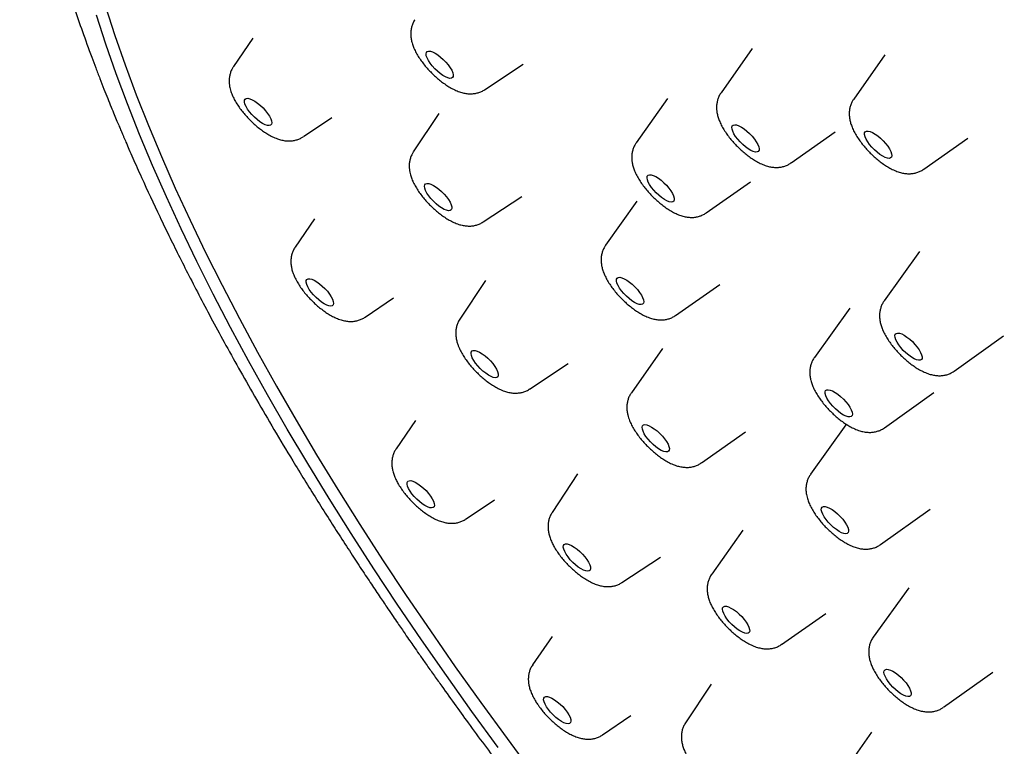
# Model space of a CAD drawing. Header units: millimetres. Extents: x 8 to 1625, y 12 to 2560.
# Tile 12 of 39: x 1335 to 1360, y 899 to 917. Entities that reach past the tile are written whole.
import ezdxf

# ---------------------------------------------------------------- set-up
doc = ezdxf.new("R2010")
doc.units = ezdxf.units.MM

msp = doc.modelspace()

# ---------------------------------------------------------------- linework, layer by layer
at = {"color": 7, "linetype": 'Continuous', "lineweight": 30}
for p, q in [((1340.987, 916.641), (1340.51, 915.945)), ((1353.297, 916.385), (1352.531, 915.299)), ((1356.568, 916.231), (1355.802, 915.144)), ((1346.702, 915.374), (1347.653, 916)), ((1351.206, 915.154), (1350.44, 914.068)), ((1342.234, 914.217), (1342.931, 914.692)), ((1345.572, 914.789), (1344.944, 913.84)), ((1354.257, 913.569), (1355.346, 914.332)), ((1357.528, 913.414), (1358.616, 914.178)), ((1352.166, 912.338), (1353.255, 913.101)), ((1346.665, 912.115), (1347.616, 912.741)), ((1350.451, 912.628), (1349.684, 911.542)), ((1342.509, 912.194), (1342.032, 911.498)), ((1357.424, 911.386), (1356.552, 910.172)), ((1346.72, 910.673), (1346.091, 909.724)), ((1351.41, 909.812), (1352.499, 910.575)), ((1343.756, 909.77), (1344.453, 910.245)), ((1355.703, 909.99), (1354.832, 908.776)), ((1358.279, 908.441), (1359.496, 909.309)), ((1351.086, 908.995), (1350.32, 907.909)), ((1347.812, 907.999), (1348.763, 908.625)), ((1356.558, 907.045), (1357.775, 907.913)), ((1344.997, 907.221), (1344.521, 906.525)), ((1352.045, 906.179), (1353.134, 906.942)), ((1355.61, 907.113), (1354.738, 905.899)), ((1348.995, 905.906), (1348.366, 904.957)), ((1346.244, 904.797), (1346.941, 905.272)), ((1356.465, 904.168), (1357.682, 905.036)), ((1353.065, 904.524), (1352.299, 903.438)), ((1350.088, 903.232), (1351.038, 903.858)), ((1357.156, 903.102), (1356.284, 901.888)), ((1354.024, 901.708), (1355.113, 902.471)), ((1348.363, 901.902), (1347.886, 901.206)), ((1358.011, 900.157), (1359.227, 901.025)), ((1352.283, 900.727), (1351.655, 899.778)), ((1349.61, 899.479), (1350.307, 899.954)), ((1356.241, 899.547), (1355.475, 898.46))]:
    msp.add_line(p, q, dxfattribs=at)
at = {"color": 7, "linetype": 'Continuous', "lineweight": 30, "flags": 128}
for points in [[(1337.351, 917.427), (1337.583, 916.713), (1337.838, 915.986), (1338.114, 915.246), (1338.413, 914.493), (1338.734, 913.727), (1339.076, 912.95), (1339.439, 912.162), (1339.824, 911.363), (1340.23, 910.555), (1340.656, 909.736), (1341.102, 908.909), (1341.568, 908.073), (1342.054, 907.23), (1342.56, 906.379), (1343.084, 905.522), (1343.627, 904.659), (1344.188, 903.79), (1344.767, 902.916), (1345.364, 902.038), (1345.977, 901.157), (1346.607, 900.272), (1347.254, 899.385), (1347.916, 898.496)], [(1347.034, 899.166), (1346.388, 900.053), (1345.758, 900.938), (1345.144, 901.82), (1344.548, 902.697), (1343.969, 903.571), (1343.408, 904.44), (1342.865, 905.303), (1342.34, 906.161), (1341.835, 907.011), (1341.349, 907.855), (1340.883, 908.69), (1340.436, 909.517), (1340.01, 910.336), (1339.605, 911.145), (1339.22, 911.943), (1338.857, 912.731), (1338.514, 913.509), (1338.194, 914.274), (1337.895, 915.027), (1337.618, 915.767), (1337.364, 916.495), (1337.132, 917.208)], [(1345.927, 915.7), (1345.912, 915.671), (1345.884, 915.655), (1345.844, 915.652), (1345.794, 915.663), (1345.736, 915.687), (1345.672, 915.724), (1345.604, 915.772), (1345.536, 915.828), (1345.471, 915.891), (1345.41, 915.958), (1345.357, 916.026), (1345.314, 916.093), (1345.282, 916.155), (1345.263, 916.211), (1345.257, 916.257), (1345.265, 916.292), (1345.287, 916.315), (1345.321, 916.325), (1345.366, 916.321), (1345.42, 916.303), (1345.482, 916.272), (1345.548, 916.23), (1345.616, 916.177), (1345.683, 916.117), (1345.747, 916.052), (1345.804, 915.984), (1345.852, 915.916), (1345.89, 915.852), (1345.916, 915.792), (1345.928, 915.741), (1345.927, 915.7)], [(1341.447, 914.604), (1341.453, 914.558), (1341.445, 914.522), (1341.424, 914.499), (1341.39, 914.49), (1341.345, 914.494), (1341.29, 914.511), (1341.229, 914.542), (1341.163, 914.584), (1341.095, 914.637), (1341.027, 914.696), (1340.964, 914.762), (1340.907, 914.83), (1340.858, 914.897), (1340.82, 914.962), (1340.794, 915.021), (1340.782, 915.073), (1340.783, 915.114), (1340.798, 915.143), (1340.826, 915.16), (1340.865, 915.163), (1340.915, 915.152), (1340.974, 915.127), (1341.038, 915.091), (1341.105, 915.043), (1341.173, 914.987), (1341.239, 914.924), (1341.299, 914.857), (1341.352, 914.789), (1341.396, 914.722), (1341.428, 914.66), (1341.447, 914.604)], [(1353.419, 913.839), (1353.377, 913.838), (1353.325, 913.852), (1353.266, 913.878), (1353.201, 913.917), (1353.133, 913.966), (1353.065, 914.024), (1353.001, 914.088), (1352.941, 914.155), (1352.889, 914.223), (1352.848, 914.289), (1352.818, 914.351), (1352.801, 914.405), (1352.798, 914.449), (1352.808, 914.483), (1352.832, 914.503), (1352.868, 914.511), (1352.915, 914.504), (1352.97, 914.484), (1353.033, 914.451), (1353.1, 914.407), (1353.168, 914.353), (1353.234, 914.292), (1353.297, 914.226), (1353.353, 914.158), (1353.4, 914.091), (1353.435, 914.027), (1353.459, 913.969), (1353.469, 913.919), (1353.466, 913.88), (1353.449, 913.853), (1353.419, 913.839)], [(1356.631, 913.687), (1356.576, 913.705), (1356.515, 913.736), (1356.448, 913.778), (1356.38, 913.831), (1356.313, 913.891), (1356.25, 913.956), (1356.193, 914.024), (1356.145, 914.092), (1356.107, 914.156), (1356.081, 914.216), (1356.069, 914.267), (1356.07, 914.308), (1356.086, 914.337), (1356.114, 914.353), (1356.154, 914.355), (1356.204, 914.344), (1356.262, 914.319), (1356.327, 914.282), (1356.394, 914.235), (1356.462, 914.178), (1356.528, 914.115), (1356.588, 914.048), (1356.641, 913.98), (1356.684, 913.913), (1356.716, 913.851), (1356.735, 913.796), (1356.741, 913.75), (1356.732, 913.714), (1356.711, 913.692), (1356.676, 913.682), (1356.631, 913.687)], [(1351.365, 912.63), (1351.34, 912.611), (1351.302, 912.606), (1351.253, 912.614), (1351.196, 912.637), (1351.133, 912.671), (1351.066, 912.717), (1350.998, 912.772), (1350.932, 912.834), (1350.87, 912.9), (1350.815, 912.968), (1350.77, 913.035), (1350.736, 913.099), (1350.714, 913.156), (1350.706, 913.204), (1350.712, 913.241), (1350.731, 913.267), (1350.763, 913.279), (1350.806, 913.277), (1350.859, 913.261), (1350.92, 913.233), (1350.985, 913.192), (1351.053, 913.142), (1351.121, 913.083), (1351.185, 913.019), (1351.243, 912.951), (1351.293, 912.883), (1351.333, 912.817), (1351.361, 912.757), (1351.376, 912.704), (1351.378, 912.661), (1351.365, 912.63)], [(1345.89, 912.487), (1345.89, 912.445), (1345.877, 912.415), (1345.85, 912.397), (1345.812, 912.393), (1345.762, 912.402), (1345.705, 912.425), (1345.641, 912.461), (1345.574, 912.507), (1345.506, 912.563), (1345.44, 912.625), (1345.379, 912.692), (1345.325, 912.76), (1345.28, 912.827), (1345.247, 912.89), (1345.226, 912.946), (1345.219, 912.994), (1345.226, 913.03), (1345.246, 913.055), (1345.279, 913.066), (1345.323, 913.063), (1345.377, 913.046), (1345.438, 913.017), (1345.503, 912.976), (1345.571, 912.924), (1345.639, 912.865), (1345.703, 912.8), (1345.76, 912.733), (1345.81, 912.665), (1345.849, 912.599), (1345.876, 912.54), (1345.89, 912.487)], [(1342.951, 910.209), (1342.97, 910.154), (1342.975, 910.108), (1342.966, 910.074), (1342.944, 910.051), (1342.909, 910.043), (1342.864, 910.048), (1342.809, 910.066), (1342.747, 910.097), (1342.68, 910.14), (1342.612, 910.193), (1342.545, 910.253), (1342.482, 910.319), (1342.426, 910.387), (1342.378, 910.455), (1342.34, 910.519), (1342.315, 910.578), (1342.303, 910.629), (1342.305, 910.669), (1342.321, 910.698), (1342.349, 910.713), (1342.39, 910.715), (1342.441, 910.704), (1342.499, 910.678), (1342.564, 910.641), (1342.631, 910.593), (1342.699, 910.536), (1342.764, 910.473), (1342.825, 910.406), (1342.877, 910.338), (1342.92, 910.271), (1342.951, 910.209)], [(1350.623, 910.149), (1350.615, 910.113), (1350.594, 910.09), (1350.56, 910.08), (1350.515, 910.084), (1350.461, 910.102), (1350.4, 910.132), (1350.334, 910.174), (1350.266, 910.226), (1350.198, 910.286), (1350.135, 910.351), (1350.078, 910.419), (1350.029, 910.487), (1349.991, 910.552), (1349.965, 910.611), (1349.952, 910.662), (1349.952, 910.704), (1349.967, 910.733), (1349.995, 910.75), (1350.034, 910.753), (1350.084, 910.742), (1350.142, 910.718), (1350.206, 910.682), (1350.274, 910.635), (1350.341, 910.579), (1350.407, 910.516), (1350.468, 910.449), (1350.521, 910.381), (1350.565, 910.314), (1350.597, 910.252), (1350.617, 910.196), (1350.623, 910.149)], [(1357.439, 908.708), (1357.398, 908.707), (1357.347, 908.719), (1357.288, 908.745), (1357.224, 908.782), (1357.156, 908.831), (1357.088, 908.888), (1357.023, 908.951), (1356.963, 909.019), (1356.911, 909.087), (1356.869, 909.153), (1356.838, 909.215), (1356.82, 909.27), (1356.815, 909.315), (1356.825, 909.349), (1356.847, 909.371), (1356.883, 909.379), (1356.929, 909.374), (1356.984, 909.355), (1357.046, 909.323), (1357.113, 909.279), (1357.181, 909.226), (1357.247, 909.166), (1357.31, 909.1), (1357.367, 909.032), (1357.414, 908.965), (1357.451, 908.9), (1357.476, 908.842), (1357.487, 908.791), (1357.485, 908.751), (1357.468, 908.723), (1357.439, 908.708)], [(1347.021, 908.43), (1347.037, 908.376), (1347.039, 908.333), (1347.027, 908.301), (1347.001, 908.282), (1346.964, 908.276), (1346.916, 908.285), (1346.859, 908.306), (1346.796, 908.34), (1346.729, 908.386), (1346.661, 908.441), (1346.594, 908.502), (1346.533, 908.569), (1346.478, 908.637), (1346.432, 908.704), (1346.398, 908.767), (1346.376, 908.825), (1346.367, 908.873), (1346.372, 908.911), (1346.391, 908.937), (1346.422, 908.949), (1346.465, 908.948), (1346.518, 908.933), (1346.578, 908.905), (1346.644, 908.865), (1346.712, 908.814), (1346.779, 908.756), (1346.844, 908.691), (1346.902, 908.624), (1346.953, 908.556), (1346.993, 908.49), (1347.021, 908.43)], [(1355.761, 907.346), (1355.741, 907.322), (1355.708, 907.31), (1355.665, 907.313), (1355.611, 907.329), (1355.55, 907.358), (1355.485, 907.399), (1355.417, 907.45), (1355.349, 907.509), (1355.285, 907.574), (1355.227, 907.642), (1355.178, 907.71), (1355.138, 907.775), (1355.111, 907.835), (1355.097, 907.887), (1355.096, 907.93), (1355.109, 907.961), (1355.135, 907.979), (1355.174, 907.983), (1355.223, 907.974), (1355.28, 907.951), (1355.344, 907.916), (1355.411, 907.87), (1355.479, 907.814), (1355.545, 907.752), (1355.606, 907.685), (1355.66, 907.617), (1355.705, 907.55), (1355.739, 907.487), (1355.76, 907.431), (1355.767, 907.383), (1355.761, 907.346)], [(1351.247, 906.581), (1351.257, 906.531), (1351.255, 906.491), (1351.238, 906.464), (1351.209, 906.449), (1351.167, 906.448), (1351.116, 906.461), (1351.057, 906.487), (1350.992, 906.525), (1350.924, 906.574), (1350.857, 906.631), (1350.792, 906.695), (1350.732, 906.762), (1350.68, 906.83), (1350.638, 906.896), (1350.607, 906.958), (1350.59, 907.012), (1350.586, 907.058), (1350.596, 907.091), (1350.619, 907.113), (1350.654, 907.121), (1350.701, 907.115), (1350.756, 907.095), (1350.819, 907.063), (1350.885, 907.019), (1350.953, 906.966), (1351.02, 906.905), (1351.083, 906.839), (1351.139, 906.771), (1351.186, 906.704), (1351.223, 906.639), (1351.247, 906.581)], [(1345.411, 905.295), (1345.442, 905.233), (1345.459, 905.179), (1345.463, 905.133), (1345.454, 905.099), (1345.431, 905.078), (1345.395, 905.07), (1345.349, 905.076), (1345.294, 905.095), (1345.231, 905.127), (1345.165, 905.171), (1345.097, 905.224), (1345.03, 905.285), (1344.967, 905.35), (1344.911, 905.418), (1344.864, 905.486), (1344.827, 905.55), (1344.803, 905.609), (1344.792, 905.659), (1344.795, 905.699), (1344.811, 905.727), (1344.84, 905.741), (1344.881, 905.742), (1344.933, 905.73), (1344.992, 905.704), (1345.056, 905.666), (1345.124, 905.617), (1345.192, 905.56), (1345.257, 905.496), (1345.317, 905.429), (1345.369, 905.361), (1345.411, 905.295)], [(1355.67, 904.54), (1355.673, 904.495), (1355.663, 904.461), (1355.64, 904.44), (1355.604, 904.433), (1355.557, 904.439), (1355.502, 904.459), (1355.439, 904.491), (1355.373, 904.535), (1355.305, 904.589), (1355.238, 904.65), (1355.175, 904.716), (1355.119, 904.784), (1355.072, 904.851), (1355.036, 904.915), (1355.012, 904.973), (1355.002, 905.023), (1355.005, 905.063), (1355.022, 905.09), (1355.052, 905.104), (1355.093, 905.105), (1355.145, 905.092), (1355.204, 905.066), (1355.269, 905.027), (1355.337, 904.978), (1355.404, 904.921), (1355.469, 904.857), (1355.529, 904.79), (1355.581, 904.721), (1355.622, 904.655), (1355.653, 904.594), (1355.67, 904.54)], [(1349.264, 903.73), (1349.294, 903.669), (1349.311, 903.615), (1349.314, 903.57), (1349.304, 903.537), (1349.28, 903.516), (1349.244, 903.509), (1349.196, 903.516), (1349.14, 903.536), (1349.078, 903.569), (1349.011, 903.613), (1348.943, 903.667), (1348.877, 903.728), (1348.814, 903.794), (1348.758, 903.862), (1348.712, 903.93), (1348.676, 903.994), (1348.652, 904.052), (1348.642, 904.101), (1348.646, 904.14), (1348.663, 904.167), (1348.694, 904.181), (1348.735, 904.181), (1348.787, 904.168), (1348.847, 904.141), (1348.912, 904.102), (1348.979, 904.053), (1349.047, 903.995), (1349.112, 903.931), (1349.171, 903.864), (1349.223, 903.796), (1349.264, 903.73)], [(1353.19, 902.19), (1353.219, 902.13), (1353.234, 902.076), (1353.236, 902.033), (1353.224, 902.001), (1353.199, 901.982), (1353.162, 901.976), (1353.114, 901.984), (1353.057, 902.005), (1352.994, 902.039), (1352.927, 902.085), (1352.859, 902.139), (1352.793, 902.201), (1352.731, 902.267), (1352.676, 902.335), (1352.63, 902.403), (1352.596, 902.466), (1352.573, 902.523), (1352.565, 902.572), (1352.57, 902.61), (1352.588, 902.636), (1352.62, 902.648), (1352.663, 902.647), (1352.715, 902.632), (1352.775, 902.604), (1352.841, 902.565), (1352.909, 902.514), (1352.976, 902.456), (1353.041, 902.392), (1353.099, 902.324), (1353.15, 902.256), (1353.19, 902.19)], [(1357.177, 900.627), (1357.204, 900.567), (1357.218, 900.515), (1357.218, 900.473), (1357.204, 900.443), (1357.177, 900.426), (1357.138, 900.422), (1357.088, 900.432), (1357.03, 900.455), (1356.966, 900.491), (1356.899, 900.538), (1356.831, 900.594), (1356.765, 900.657), (1356.704, 900.723), (1356.651, 900.791), (1356.607, 900.858), (1356.574, 900.921), (1356.553, 900.977), (1356.547, 901.024), (1356.554, 901.06), (1356.574, 901.084), (1356.608, 901.095), (1356.652, 901.092), (1356.706, 901.075), (1356.767, 901.045), (1356.833, 901.003), (1356.901, 900.952), (1356.968, 900.892), (1357.032, 900.827), (1357.09, 900.76), (1357.139, 900.692), (1357.177, 900.627)], [(1348.737, 900.038), (1348.779, 899.972), (1348.809, 899.911), (1348.826, 899.857), (1348.829, 899.812), (1348.818, 899.779), (1348.795, 899.758), (1348.759, 899.751), (1348.712, 899.758), (1348.656, 899.778), (1348.593, 899.811), (1348.526, 899.855), (1348.458, 899.909), (1348.392, 899.97), (1348.329, 900.036), (1348.273, 900.104), (1348.227, 900.171), (1348.191, 900.235), (1348.167, 900.293), (1348.157, 900.343), (1348.161, 900.382), (1348.178, 900.409), (1348.208, 900.423), (1348.25, 900.423), (1348.301, 900.41), (1348.361, 900.383), (1348.426, 900.344), (1348.494, 900.295), (1348.561, 900.238), (1348.626, 900.174), (1348.686, 900.106), (1348.737, 900.038)]]:
    msp.add_lwpolyline(points, dxfattribs=at)
at = {"color": 7, "linetype": 'Continuous', "lineweight": 30}
for points, knots in [([(1421.295, 880.886), (1421.34, 880.933), (1421.423, 881.02), (1421.535, 881.142), (1421.627, 881.247), (1421.701, 881.332), (1421.756, 881.398), (1421.834, 881.494), (1421.911, 881.592), (1421.995, 881.703), (1422.058, 881.789), (1422.131, 881.89), (1422.218, 882.017), (1422.311, 882.159), (1422.404, 882.309), (1422.486, 882.447), (1422.563, 882.583), (1422.638, 882.721), (1422.734, 882.908), (1422.842, 883.132), (1422.954, 883.388), (1423.05, 883.627), (1423.125, 883.832), (1423.187, 884.012), (1423.24, 884.177), (1423.293, 884.35), (1423.34, 884.52), (1423.381, 884.677), (1423.417, 884.824), (1423.452, 884.974), (1423.486, 885.137), (1423.521, 885.313), (1423.551, 885.486), (1423.579, 885.657), (1423.603, 885.827), (1423.627, 886.011), (1423.648, 886.2), (1423.667, 886.398), (1423.683, 886.596), (1423.695, 886.791), (1423.703, 886.966), (1423.709, 887.123), (1423.712, 887.255), (1423.714, 887.366), (1423.715, 887.458), (1423.715, 887.549), (1423.715, 887.652), (1423.713, 887.79), (1423.71, 887.969), (1423.702, 888.182), (1423.691, 888.407), (1423.677, 888.638), (1423.659, 888.874), (1423.638, 889.112), (1423.616, 889.32), (1423.597, 889.491), (1423.582, 889.62), (1423.567, 889.735), (1423.554, 889.834), (1423.542, 889.924), (1423.529, 890.016), (1423.512, 890.129), (1423.49, 890.273), (1423.463, 890.445), (1423.431, 890.633), (1423.397, 890.826), (1423.355, 891.048), (1423.306, 891.297), (1423.248, 891.573), (1423.189, 891.842), (1423.13, 892.096), (1423.074, 892.326), (1423.026, 892.519), (1422.986, 892.676), (1422.952, 892.806), (1422.917, 892.933), (1422.879, 893.076), (1422.831, 893.247), (1422.775, 893.444), (1422.707, 893.679), (1422.627, 893.944), (1422.538, 894.231), (1422.445, 894.521), (1422.349, 894.81), (1422.242, 895.124), (1422.123, 895.463), (1421.992, 895.827), (1421.86, 896.18), (1421.732, 896.514), (1421.613, 896.817), (1421.503, 897.09), (1421.403, 897.336), (1421.308, 897.563), (1421.206, 897.806), (1421.089, 898.079), (1420.952, 898.394), (1420.801, 898.734), (1420.634, 899.1), (1420.457, 899.482), (1420.267, 899.883), (1420.062, 900.309), (1419.832, 900.774), (1419.576, 901.281), (1419.292, 901.83), (1418.978, 902.422), (1418.684, 902.963), (1418.419, 903.441), (1418.19, 903.848), (1417.951, 904.267), (1417.709, 904.683), (1417.476, 905.078), (1417.264, 905.435), (1417.073, 905.752), (1416.905, 906.027), (1416.763, 906.258), (1416.646, 906.447), (1416.554, 906.595), (1416.479, 906.716), (1416.412, 906.822), (1416.336, 906.943), (1416.24, 907.096), (1416.114, 907.294), (1415.971, 907.518), (1415.812, 907.766), (1415.637, 908.036), (1415.446, 908.328), (1415.244, 908.635), (1415.037, 908.946), (1414.706, 909.44), (1414.24, 910.122), (1413.627, 911.001), (1412.985, 911.9), (1412.277, 912.868), (1411.506, 913.899), (1410.677, 914.978), (1409.838, 916.043), (1408.995, 917.09), (1408.15, 918.116), (1407.303, 919.122), (1406.411, 920.159), (1405.468, 921.23), (1404.469, 922.34), (1403.455, 923.44), (1402.426, 924.532), (1401.383, 925.613), (1400.256, 926.755), (1399.044, 927.954), (1397.745, 929.204), (1396.433, 930.433), (1395.109, 931.64), (1393.903, 932.71), (1392.813, 933.653), (1391.832, 934.485), (1390.825, 935.32), (1389.788, 936.161), (1388.722, 937.006), (1387.629, 937.851), (1386.669, 938.574), (1385.85, 939.177), (1385.189, 939.656), (1384.546, 940.115), (1383.932, 940.546), (1383.348, 940.948), (1382.797, 941.324), (1382.276, 941.673), (1381.786, 941.996), (1381.394, 942.252), (1381.095, 942.445), (1380.892, 942.575), (1380.72, 942.684), (1380.586, 942.769), (1380.489, 942.831), (1380.406, 942.883), (1380.313, 942.942), (1380.188, 943.02), (1380.03, 943.118), (1379.71, 943.317), (1379.23, 943.611), (1378.59, 943.995), (1377.902, 944.398), (1377.165, 944.819), (1376.383, 945.253), (1375.572, 945.688), (1374.738, 946.121), (1374.06, 946.459), (1373.542, 946.71), (1373.19, 946.877), (1372.838, 947.042), (1372.5, 947.197), (1372.189, 947.337), (1371.918, 947.456), (1371.687, 947.557), (1371.51, 947.633), (1371.379, 947.689), (1371.287, 947.728), (1371.209, 947.761), (1371.128, 947.794), (1371.029, 947.836), (1370.903, 947.888), (1370.75, 947.95), (1370.569, 948.024), (1370.244, 948.153), (1369.798, 948.326), (1369.256, 948.527), (1368.751, 948.706), (1368.27, 948.87), (1367.797, 949.023), (1367.397, 949.146), (1367.081, 949.239), (1366.862, 949.301), (1366.676, 949.353), (1366.505, 949.399), (1366.33, 949.446), (1366.137, 949.495), (1365.924, 949.549), (1365.693, 949.604), (1365.447, 949.661), (1365.19, 949.718), (1364.954, 949.767), (1364.74, 949.81), (1364.549, 949.846), (1364.355, 949.881), (1364.165, 949.914), (1363.988, 949.943), (1363.836, 949.967), (1363.716, 949.984), (1363.618, 949.998), (1363.528, 950.011), (1363.429, 950.024), (1363.315, 950.039), (1363.186, 950.055), (1363.012, 950.075), (1362.797, 950.097), (1362.548, 950.12), (1362.299, 950.138), (1362.073, 950.152), (1361.867, 950.162), (1361.686, 950.169), (1361.52, 950.173), (1361.378, 950.175), (1361.263, 950.176), (1361.161, 950.176), (1361.062, 950.175), (1360.953, 950.174), (1360.833, 950.171), (1360.703, 950.167), (1360.56, 950.161), (1360.403, 950.153), (1360.231, 950.141), (1360.044, 950.126), (1359.844, 950.107), (1359.643, 950.084), (1359.449, 950.059), (1359.251, 950.03), (1359.049, 949.996), (1358.842, 949.957), (1358.652, 949.917), (1358.486, 949.88), (1358.331, 949.842), (1358.173, 949.801), (1358.001, 949.753), (1357.83, 949.701), (1357.673, 949.65), (1357.53, 949.601), (1357.375, 949.546), (1357.197, 949.478), (1356.992, 949.393), (1356.775, 949.297), (1356.574, 949.2), (1356.398, 949.11), (1356.253, 949.032), (1356.11, 948.951), (1355.973, 948.869), (1355.836, 948.783), (1355.707, 948.7), (1355.587, 948.618), (1355.482, 948.544), (1355.394, 948.479), (1355.315, 948.419), (1355.238, 948.36), (1355.174, 948.309), (1355.121, 948.267), (1355.072, 948.226), (1355.006, 948.171), (1354.923, 948.1), (1354.822, 948.011), (1354.706, 947.904), (1354.623, 947.826), (1354.579, 947.784)], [0, 0, 0, 0, 0.002441, 0.004555, 0.006343, 0.007804, 0.008939, 0.009762, 0.013084, 0.014468, 0.016067, 0.017996, 0.020254, 0.023208, 0.025901, 0.028284, 0.030441, 0.032776, 0.035345, 0.039995, 0.044151, 0.047976, 0.051643, 0.054024, 0.056624, 0.059439, 0.062136, 0.064517, 0.066635, 0.068897, 0.071387, 0.074029, 0.076797, 0.079092, 0.081596, 0.084316, 0.087142, 0.089782, 0.092852, 0.095597, 0.098017, 0.100181, 0.102129, 0.10351, 0.104759, 0.105897, 0.107251, 0.108932, 0.111551, 0.114492, 0.117482, 0.120519, 0.123604, 0.126736, 0.129782, 0.131616, 0.133255, 0.134702, 0.135955, 0.137015, 0.138075, 0.139427, 0.141256, 0.143442, 0.145839, 0.148202, 0.150528, 0.153923, 0.157236, 0.160468, 0.163536, 0.166244, 0.168582, 0.170292, 0.17173, 0.173078, 0.174722, 0.176674, 0.178936, 0.181505, 0.184676, 0.187931, 0.191159, 0.19436, 0.197534, 0.201533, 0.205489, 0.209368, 0.212951, 0.216198, 0.21906, 0.221606, 0.223971, 0.226204, 0.22925, 0.2325, 0.236003, 0.239758, 0.243765, 0.247695, 0.251973, 0.256638, 0.26169, 0.267128, 0.272953, 0.279164, 0.282966, 0.286898, 0.290962, 0.295089, 0.298886, 0.302287, 0.305294, 0.307905, 0.310122, 0.31186, 0.313243, 0.314315, 0.31529, 0.316238, 0.317751, 0.319608, 0.321809, 0.324066, 0.326597, 0.32939, 0.332268, 0.33517, 0.338095, 0.346046, 0.354165, 0.362452, 0.370909, 0.380876, 0.390814, 0.400584, 0.410184, 0.419616, 0.428879, 0.437974, 0.448379, 0.458721, 0.469062, 0.479403, 0.489744, 0.500085, 0.512495, 0.524906, 0.537317, 0.549728, 0.56214, 0.571008, 0.580028, 0.589303, 0.598835, 0.608623, 0.618668, 0.628969, 0.635098, 0.641281, 0.647247, 0.652936, 0.658348, 0.663484, 0.668342, 0.672924, 0.677228, 0.679385, 0.681347, 0.682961, 0.684224, 0.685138, 0.685721, 0.686587, 0.687769, 0.689267, 0.691067, 0.696839, 0.702946, 0.70939, 0.716667, 0.724305, 0.732262, 0.740538, 0.749134, 0.752654, 0.756225, 0.759848, 0.763437, 0.766654, 0.769465, 0.771869, 0.773866, 0.775027, 0.775987, 0.776745, 0.77749, 0.778535, 0.779859, 0.781478, 0.783392, 0.7856, 0.791851, 0.797717, 0.803197, 0.808406, 0.813678, 0.819033, 0.821924, 0.824436, 0.826562, 0.828357, 0.830338, 0.832634, 0.835087, 0.83782, 0.840794, 0.843859, 0.847001, 0.849291, 0.85162, 0.853988, 0.856395, 0.858649, 0.860541, 0.862073, 0.86316, 0.864218, 0.86547, 0.866913, 0.868549, 0.870378, 0.873563, 0.876842, 0.880089, 0.883304, 0.885809, 0.888294, 0.890593, 0.892511, 0.894077, 0.895323, 0.896665, 0.898162, 0.899817, 0.901628, 0.903607, 0.905809, 0.908243, 0.910907, 0.913803, 0.916856, 0.919705, 0.922305, 0.925588, 0.928698, 0.9316, 0.934191, 0.936289, 0.938717, 0.94148, 0.944247, 0.946734, 0.948939, 0.95107, 0.954179, 0.957501, 0.961087, 0.964948, 0.967639, 0.970087, 0.9724, 0.975008, 0.977294, 0.979754, 0.982011, 0.983961, 0.985603, 0.987023, 0.98846, 0.989928, 0.990599, 0.991426, 0.992549, 0.993968, 0.995683, 0.997694, 1, 1, 1, 1]), ([(1337.831, 931.438), (1337.789, 931.397), (1337.712, 931.32), (1337.608, 931.212), (1337.522, 931.12), (1337.454, 931.046), (1337.403, 930.989), (1337.365, 930.947), (1337.321, 930.896), (1337.263, 930.828), (1337.189, 930.739), (1337.094, 930.621), (1336.988, 930.483), (1336.879, 930.334), (1336.791, 930.208), (1336.719, 930.101), (1336.658, 930.007), (1336.598, 929.912), (1336.535, 929.809), (1336.467, 929.694), (1336.396, 929.568), (1336.322, 929.433), (1336.253, 929.298), (1336.188, 929.166), (1336.126, 929.036), (1336.062, 928.895), (1335.994, 928.737), (1335.926, 928.567), (1335.861, 928.397), (1335.803, 928.233), (1335.752, 928.082), (1335.709, 927.948), (1335.674, 927.831), (1335.642, 927.722), (1335.603, 927.578), (1335.553, 927.387), (1335.498, 927.148), (1335.446, 926.896), (1335.399, 926.634), (1335.357, 926.36), (1335.321, 926.075), (1335.291, 925.786), (1335.269, 925.502), (1335.253, 925.228), (1335.243, 924.95), (1335.239, 924.649), (1335.241, 924.374), (1335.246, 924.145), (1335.252, 923.981), (1335.258, 923.842), (1335.264, 923.729), (1335.27, 923.636), (1335.275, 923.548), (1335.282, 923.445), (1335.292, 923.317), (1335.308, 923.125), (1335.332, 922.88), (1335.364, 922.592), (1335.4, 922.313), (1335.438, 922.047), (1335.477, 921.789), (1335.521, 921.528), (1335.563, 921.292), (1335.603, 921.081), (1335.639, 920.896), (1335.678, 920.705), (1335.719, 920.514), (1335.759, 920.335), (1335.794, 920.183), (1335.822, 920.061), (1335.844, 919.968), (1335.865, 919.883), (1335.889, 919.784), (1335.922, 919.653), (1335.963, 919.49), (1336.014, 919.296), (1336.075, 919.07), (1336.161, 918.763), (1336.274, 918.375), (1336.42, 917.901), (1336.59, 917.377), (1336.788, 916.8), (1336.967, 916.304), (1337.113, 915.915), (1337.214, 915.652), (1337.313, 915.399), (1337.406, 915.165), (1337.491, 914.955), (1337.567, 914.769), (1337.634, 914.609), (1337.69, 914.476), (1337.735, 914.37), (1337.771, 914.284), (1337.811, 914.191), (1337.864, 914.066), (1337.94, 913.892), (1338.032, 913.683), (1338.134, 913.452), (1338.35, 912.973), (1338.61, 912.416), (1338.919, 911.777), (1339.158, 911.293), (1339.415, 910.786), (1339.694, 910.246), (1339.998, 909.673), (1340.329, 909.066), (1340.689, 908.417), (1341.083, 907.727), (1341.512, 906.994), (1341.908, 906.334), (1342.26, 905.76), (1342.551, 905.292), (1342.835, 904.842), (1343.117, 904.401), (1343.393, 903.975), (1343.66, 903.568), (1343.902, 903.203), (1344.118, 902.88), (1344.297, 902.616), (1344.44, 902.405), (1344.552, 902.242), (1344.65, 902.097), (1344.75, 901.953), (1344.852, 901.806), (1344.965, 901.643), (1345.091, 901.461), (1345.245, 901.241), (1345.418, 900.997), (1345.655, 900.663), (1345.947, 900.255), (1346.312, 899.751), (1346.69, 899.237), (1347.079, 898.714), (1347.467, 898.199), (1347.851, 897.694), (1348.232, 897.2), (1348.596, 896.733), (1348.953, 896.278), (1349.324, 895.811), (1349.728, 895.308), (1350.16, 894.776), (1350.618, 894.219), (1351.1, 893.639), (1351.62, 893.022), (1352.179, 892.368), (1352.777, 891.677), (1353.406, 890.962), (1354.063, 890.225), (1354.75, 889.468), (1355.476, 888.68), (1356.242, 887.862), (1357.049, 887.016), (1357.896, 886.142), (1358.785, 885.243), (1359.683, 884.352), (1360.585, 883.473), (1361.49, 882.608), (1362.429, 881.727), (1363.401, 880.832), (1364.38, 879.948), (1365.038, 879.37), (1365.358, 879.089)], [0, 0, 0, 0, 0.003588, 0.006695, 0.009321, 0.011465, 0.013127, 0.014338, 0.015538, 0.018095, 0.021112, 0.024447, 0.02992, 0.034677, 0.038848, 0.041904, 0.044859, 0.047754, 0.050947, 0.054517, 0.058464, 0.062466, 0.066777, 0.070564, 0.074213, 0.078359, 0.083009, 0.087951, 0.092936, 0.097543, 0.101886, 0.105625, 0.108761, 0.111563, 0.114588, 0.120586, 0.127145, 0.133846, 0.140688, 0.147787, 0.155175, 0.162753, 0.169924, 0.176587, 0.183201, 0.190542, 0.198621, 0.203043, 0.20692, 0.210183, 0.212832, 0.214867, 0.216658, 0.219032, 0.222013, 0.225599, 0.232257, 0.238839, 0.245085, 0.250994, 0.256567, 0.262154, 0.268079, 0.271896, 0.27584, 0.279913, 0.284111, 0.287989, 0.291162, 0.293706, 0.29562, 0.296928, 0.299019, 0.301742, 0.305097, 0.309084, 0.313702, 0.318913, 0.327703, 0.337119, 0.34716, 0.358585, 0.370722, 0.375685, 0.380755, 0.385585, 0.389937, 0.393885, 0.397335, 0.400289, 0.402745, 0.404705, 0.406167, 0.407441, 0.409863, 0.413048, 0.416998, 0.421313, 0.425657, 0.443008, 0.451312, 0.459747, 0.468628, 0.478034, 0.487965, 0.498421, 0.509402, 0.521221, 0.533592, 0.546515, 0.554388, 0.562336, 0.569822, 0.576781, 0.584175, 0.590864, 0.596847, 0.602126, 0.606701, 0.609801, 0.612466, 0.614697, 0.616859, 0.619549, 0.62187, 0.624813, 0.6284, 0.632523, 0.63665, 0.644566, 0.652227, 0.661015, 0.669444, 0.677514, 0.685908, 0.693875, 0.701417, 0.708541, 0.715946, 0.724088, 0.732966, 0.741751, 0.751155, 0.761178, 0.77182, 0.78308, 0.794959, 0.806876, 0.819356, 0.8324, 0.846008, 0.86018, 0.874918, 0.890219, 0.906086, 0.920814, 0.935998, 0.951636, 0.967728, 0.984275, 1, 1, 1, 1]), ([(1344.982, 917.098), (1344.978, 917.093), (1344.957, 917.064), (1344.928, 917.003), (1344.906, 916.939), (1344.897, 916.904), (1344.896, 916.899)], [0, 0, 0, 0, 0.073692, 0.493016, 0.92238, 1, 1, 1, 1]), ([(1344.896, 916.899), (1344.89, 916.866), (1344.879, 916.803), (1344.879, 916.71), (1344.89, 916.618), (1344.912, 916.521), (1344.948, 916.418), (1344.999, 916.308), (1345.063, 916.197), (1345.136, 916.087), (1345.217, 915.982), (1345.303, 915.881), (1345.394, 915.786), (1345.489, 915.695), (1345.588, 915.61), (1345.691, 915.531), (1345.797, 915.46), (1345.908, 915.395), (1346.021, 915.342), (1346.131, 915.304), (1346.235, 915.28), (1346.334, 915.271), (1346.428, 915.274), (1346.519, 915.29), (1346.606, 915.32), (1346.667, 915.349), (1346.697, 915.371), (1346.701, 915.374)], [0, 0, 0, 0, 0.037135, 0.070435, 0.105816, 0.144148, 0.18677, 0.233905, 0.282384, 0.329125, 0.374176, 0.418137, 0.461534, 0.504797, 0.548255, 0.592269, 0.637363, 0.684265, 0.734009, 0.780301, 0.821392, 0.858765, 0.893934, 0.927813, 0.960952, 0.993687, 1, 1, 1, 1]), ([(1340.512, 915.944), (1340.499, 915.926), (1340.47, 915.882), (1340.438, 915.806), (1340.414, 915.72), (1340.403, 915.631), (1340.403, 915.542), (1340.412, 915.464), (1340.423, 915.416), (1340.427, 915.398)], [0, 0, 0, 0, 0.110882, 0.265107, 0.418099, 0.572344, 0.73101, 0.898399, 1, 1, 1, 1]), ([(1340.427, 915.398), (1340.433, 915.376), (1340.45, 915.316), (1340.488, 915.219), (1340.544, 915.107), (1340.612, 914.996), (1340.688, 914.887), (1340.77, 914.784), (1340.858, 914.685), (1340.951, 914.591), (1341.048, 914.503), (1341.148, 914.42), (1341.251, 914.343), (1341.359, 914.274), (1341.473, 914.212), (1341.586, 914.164), (1341.696, 914.131), (1341.798, 914.113), (1341.894, 914.109), (1341.987, 914.117), (1342.077, 914.139), (1342.16, 914.171), (1342.208, 914.201), (1342.231, 914.216)], [0, 0, 0, 0, 0.03165, 0.083757, 0.13893, 0.193891, 0.246696, 0.297799, 0.347882, 0.397501, 0.447126, 0.497087, 0.547879, 0.600168, 0.654904, 0.713369, 0.764094, 0.809274, 0.850963, 0.890595, 0.92903, 0.966787, 1, 1, 1, 1]), ([(1352.532, 915.298), (1352.529, 915.294), (1352.506, 915.267), (1352.477, 915.207), (1352.444, 915.123), (1352.425, 915.035), (1352.418, 914.947), (1352.422, 914.856), (1352.438, 914.762), (1352.466, 914.663), (1352.509, 914.557), (1352.565, 914.446), (1352.634, 914.334), (1352.711, 914.226), (1352.794, 914.123), (1352.882, 914.025), (1352.975, 913.932), (1353.072, 913.843), (1353.172, 913.761), (1353.276, 913.685), (1353.385, 913.616), (1353.499, 913.555), (1353.612, 913.508), (1353.722, 913.476), (1353.823, 913.46), (1353.919, 913.457), (1354.012, 913.466), (1354.101, 913.489), (1354.183, 913.522), (1354.232, 913.553), (1354.254, 913.568)], [0, 0, 0, 0, 0.004675, 0.03506, 0.064933, 0.094731, 0.124977, 0.156357, 0.189809, 0.226526, 0.267506, 0.311888, 0.355743, 0.397873, 0.438686, 0.478723, 0.51842, 0.558152, 0.598173, 0.638896, 0.68087, 0.724876, 0.77195, 0.812079, 0.847916, 0.881091, 0.912697, 0.943393, 0.973575, 1, 1, 1, 1]), ([(1355.803, 915.142), (1355.789, 915.123), (1355.759, 915.078), (1355.726, 915.001), (1355.702, 914.915), (1355.69, 914.826), (1355.69, 914.737), (1355.701, 914.645), (1355.725, 914.548), (1355.761, 914.444), (1355.812, 914.335), (1355.877, 914.223), (1355.951, 914.113), (1356.032, 914.008), (1356.118, 913.908), (1356.209, 913.813), (1356.305, 913.722), (1356.404, 913.638), (1356.506, 913.559), (1356.613, 913.488), (1356.724, 913.423), (1356.837, 913.371), (1356.947, 913.333), (1357.051, 913.31), (1357.149, 913.302), (1357.243, 913.306), (1357.334, 913.322), (1357.421, 913.353), (1357.486, 913.384), (1357.518, 913.409), (1357.526, 913.415)], [0, 0, 0, 0, 0.022955, 0.052974, 0.082742, 0.112739, 0.143579, 0.176091, 0.211384, 0.25065, 0.294009, 0.338413, 0.381195, 0.422449, 0.462726, 0.502505, 0.542176, 0.582035, 0.622424, 0.663826, 0.706919, 0.752664, 0.794913, 0.832396, 0.866546, 0.898724, 0.929748, 0.960111, 0.990115, 1, 1, 1, 1]), ([(1350.441, 914.066), (1350.428, 914.047), (1350.397, 914.002), (1350.364, 913.924), (1350.34, 913.838), (1350.328, 913.749), (1350.328, 913.66), (1350.34, 913.567), (1350.363, 913.47), (1350.4, 913.367), (1350.451, 913.257), (1350.516, 913.145), (1350.59, 913.036), (1350.671, 912.931), (1350.757, 912.831), (1350.848, 912.735), (1350.944, 912.645), (1351.043, 912.56), (1351.145, 912.482), (1351.252, 912.41), (1351.363, 912.346), (1351.476, 912.294), (1351.587, 912.256), (1351.69, 912.234), (1351.788, 912.225), (1351.882, 912.229), (1351.974, 912.246), (1352.06, 912.277), (1352.124, 912.308), (1352.156, 912.332), (1352.164, 912.338)], [0, 0, 0, 0, 0.023439, 0.053456, 0.083218, 0.113215, 0.14406, 0.176586, 0.211904, 0.251203, 0.294584, 0.33897, 0.381729, 0.422964, 0.463227, 0.502996, 0.54266, 0.582516, 0.622904, 0.66431, 0.707416, 0.753181, 0.795379, 0.832814, 0.866933, 0.899091, 0.930101, 0.960454, 0.990449, 1, 1, 1, 1]), ([(1344.943, 913.838), (1344.929, 913.815), (1344.899, 913.766), (1344.869, 913.685), (1344.848, 913.598), (1344.84, 913.51), (1344.843, 913.436), (1344.849, 913.393), (1344.851, 913.379)], [0, 0, 0, 0, 0.160771, 0.344824, 0.528178, 0.713987, 0.906371, 1, 1, 1, 1]), ([(1344.851, 913.379), (1344.855, 913.354), (1344.866, 913.295), (1344.895, 913.2), (1344.94, 913.092), (1344.999, 912.981), (1345.07, 912.869), (1345.148, 912.762), (1345.232, 912.66), (1345.321, 912.563), (1345.415, 912.47), (1345.513, 912.383), (1345.614, 912.302), (1345.719, 912.227), (1345.828, 912.16), (1345.943, 912.101), (1346.057, 912.056), (1346.167, 912.027), (1346.267, 912.014), (1346.362, 912.013), (1346.454, 912.025), (1346.542, 912.051), (1346.613, 912.081), (1346.651, 912.107), (1346.663, 912.116)], [0, 0, 0, 0, 0.032436, 0.078656, 0.129132, 0.183194, 0.235895, 0.286544, 0.335726, 0.384077, 0.432105, 0.480236, 0.528798, 0.578319, 0.629503, 0.683365, 0.741162, 0.788431, 0.83096, 0.870614, 0.908579, 0.945567, 0.982011, 1, 1, 1, 1]), ([(1342.033, 911.497), (1342.03, 911.494), (1342.008, 911.466), (1341.979, 911.407), (1341.948, 911.323), (1341.93, 911.235), (1341.923, 911.146), (1341.928, 911.055), (1341.945, 910.961), (1341.97, 910.873), (1341.993, 910.816), (1342.003, 910.791)], [0, 0, 0, 0, 0.015891, 0.134828, 0.251863, 0.368731, 0.48751, 0.610949, 0.742792, 0.887767, 1, 1, 1, 1]), ([(1349.684, 911.54), (1349.671, 911.519), (1349.64, 911.473), (1349.607, 911.395), (1349.583, 911.309), (1349.575, 911.241), (1349.573, 911.202), (1349.573, 911.193)], [0, 0, 0, 0, 0.194937, 0.437109, 0.677418, 0.919783, 1, 1, 1, 1]), ([(1349.573, 911.193), (1349.574, 911.164), (1349.575, 911.103), (1349.59, 911.011), (1349.617, 910.912), (1349.659, 910.806), (1349.715, 910.695), (1349.783, 910.584), (1349.859, 910.476), (1349.942, 910.372), (1350.03, 910.274), (1350.123, 910.18), (1350.219, 910.091), (1350.32, 910.009), (1350.423, 909.932), (1350.531, 909.863), (1350.645, 909.802), (1350.758, 909.754), (1350.868, 909.721), (1350.97, 909.703), (1351.066, 909.699), (1351.159, 909.708), (1351.249, 909.73), (1351.333, 909.763), (1351.383, 909.795), (1351.408, 909.811)], [0, 0, 0, 0, 0.034152, 0.072319, 0.113985, 0.160498, 0.211054, 0.261256, 0.309487, 0.356175, 0.401943, 0.447297, 0.492664, 0.538345, 0.584796, 0.63263, 0.682724, 0.736251, 0.782481, 0.823685, 0.861736, 0.897931, 0.933046, 0.967549, 1, 1, 1, 1]), ([(1342.003, 910.791), (1342.012, 910.771), (1342.039, 910.712), (1342.091, 910.616), (1342.163, 910.505), (1342.242, 910.399), (1342.327, 910.297), (1342.416, 910.201), (1342.511, 910.109), (1342.609, 910.022), (1342.71, 909.942), (1342.816, 909.868), (1342.925, 909.802), (1343.042, 909.744), (1343.157, 909.701), (1343.266, 909.674), (1343.365, 909.663), (1343.46, 909.664), (1343.552, 909.678), (1343.639, 909.706), (1343.707, 909.737), (1343.743, 909.763), (1343.754, 909.771)], [0, 0, 0, 0, 0.031411, 0.092154, 0.150664, 0.206936, 0.261671, 0.315559, 0.369154, 0.422906, 0.477209, 0.53267, 0.590113, 0.650722, 0.715871, 0.767616, 0.81446, 0.858351, 0.90051, 0.941672, 0.982282, 1, 1, 1, 1]), ([(1356.554, 910.17), (1356.546, 910.16), (1356.519, 910.126), (1356.487, 910.059), (1356.457, 909.974), (1356.441, 909.886), (1356.436, 909.797), (1356.443, 909.706), (1356.461, 909.611), (1356.492, 909.511), (1356.537, 909.403), (1356.596, 909.292), (1356.667, 909.181), (1356.745, 909.074), (1356.83, 908.972), (1356.919, 908.874), (1357.013, 908.782), (1357.11, 908.695), (1357.211, 908.613), (1357.316, 908.539), (1357.425, 908.472), (1357.541, 908.413), (1357.655, 908.368), (1357.765, 908.34), (1357.864, 908.327), (1357.96, 908.326), (1358.052, 908.339), (1358.14, 908.365), (1358.216, 908.398), (1358.259, 908.428), (1358.276, 908.44)], [0, 0, 0, 0, 0.0124574, 0.0426034, 0.0723237, 0.1020665, 0.1323787, 0.1639886, 0.1978876, 0.2352921, 0.2769931, 0.321503, 0.3648629, 0.4065365, 0.4470137, 0.4868143, 0.5263565, 0.5659876, 0.605981, 0.6467723, 0.6889461, 0.7333426, 0.7809951, 0.8198088, 0.8547585, 0.8873686, 0.9186042, 0.9490455, 0.9790443, 1, 1, 1, 1]), ([(1346.091, 909.721), (1346.08, 909.704), (1346.052, 909.661), (1346.022, 909.586), (1345.999, 909.5), (1345.989, 909.411), (1345.99, 909.322), (1346.002, 909.229), (1346.024, 909.142), (1346.044, 909.087), (1346.052, 909.063)], [0, 0, 0, 0, 0.0848786, 0.2115054, 0.3372671, 0.4642382, 0.5950828, 0.733425, 0.8840589, 1, 1, 1, 1]), ([(1346.052, 909.063), (1346.061, 909.042), (1346.085, 908.983), (1346.135, 908.886), (1346.204, 908.774), (1346.281, 908.666), (1346.364, 908.563), (1346.452, 908.465), (1346.545, 908.371), (1346.642, 908.283), (1346.742, 908.2), (1346.846, 908.125), (1346.954, 908.056), (1347.068, 907.995), (1347.182, 907.947), (1347.292, 907.916), (1347.393, 907.899), (1347.489, 907.896), (1347.582, 907.905), (1347.671, 907.928), (1347.749, 907.959), (1347.793, 907.988), (1347.811, 908)], [0, 0, 0, 0, 0.031444, 0.091395, 0.149718, 0.205749, 0.260028, 0.313273, 0.366067, 0.418905, 0.472128, 0.526283, 0.5821, 0.640618, 0.703215, 0.756593, 0.80426, 0.848383, 0.890419, 0.931242, 0.971382, 1, 1, 1, 1]), ([(1354.767, 908.661), (1354.756, 908.632), (1354.735, 908.574), (1354.72, 908.485), (1354.715, 908.396), (1354.723, 908.305), (1354.741, 908.21), (1354.773, 908.109), (1354.819, 908.001), (1354.879, 907.89), (1354.951, 907.779), (1355.029, 907.672), (1355.114, 907.57), (1355.203, 907.473), (1355.297, 907.381), (1355.395, 907.294), (1355.496, 907.213), (1355.601, 907.139), (1355.711, 907.073), (1355.827, 907.014), (1355.941, 906.97), (1356.051, 906.943), (1356.15, 906.93), (1356.245, 906.931), (1356.337, 906.944), (1356.425, 906.971), (1356.499, 907.004), (1356.54, 907.034), (1356.556, 907.045)], [0, 0, 0, 0, 0.032297, 0.063331, 0.095055, 0.128181, 0.163763, 0.203077, 0.246877, 0.293372, 0.338573, 0.382029, 0.424266, 0.465823, 0.507131, 0.548546, 0.590362, 0.633039, 0.6772, 0.72374, 0.77373, 0.813956, 0.850269, 0.88422, 0.916785, 0.948549, 0.979869, 1, 1, 1, 1]), ([(1354.832, 908.774), (1354.828, 908.769), (1354.805, 908.741), (1354.785, 908.701), (1354.77, 908.667), (1354.767, 908.661)], [0, 0, 0, 0, 0.138483, 0.84397, 1, 1, 1, 1]), ([(1350.32, 907.906), (1350.314, 907.899), (1350.29, 907.868), (1350.259, 907.804), (1350.229, 907.719), (1350.212, 907.632), (1350.206, 907.543), (1350.212, 907.452), (1350.228, 907.367), (1350.244, 907.314), (1350.251, 907.29)], [0, 0, 0, 0, 0.040239, 0.177194, 0.312119, 0.447035, 0.584392, 0.727443, 0.880622, 1, 1, 1, 1]), ([(1350.251, 907.29), (1350.258, 907.269), (1350.279, 907.209), (1350.324, 907.111), (1350.387, 906.999), (1350.461, 906.889), (1350.541, 906.783), (1350.627, 906.683), (1350.717, 906.587), (1350.812, 906.496), (1350.911, 906.41), (1351.013, 906.331), (1351.119, 906.259), (1351.23, 906.194), (1351.343, 906.14), (1351.454, 906.101), (1351.558, 906.077), (1351.656, 906.067), (1351.751, 906.069), (1351.842, 906.085), (1351.929, 906.114), (1351.997, 906.145), (1352.032, 906.171), (1352.043, 906.179)], [0, 0, 0, 0, 0.031254, 0.087867, 0.145001, 0.200168, 0.253311, 0.30513, 0.356254, 0.407193, 0.458342, 0.510117, 0.563123, 0.618199, 0.676544, 0.731374, 0.780101, 0.824313, 0.865847, 0.90581, 0.944871, 0.983437, 1, 1, 1, 1]), ([(1344.521, 906.523), (1344.516, 906.517), (1344.493, 906.486), (1344.463, 906.424), (1344.433, 906.339), (1344.417, 906.251), (1344.412, 906.162), (1344.419, 906.071), (1344.437, 905.976), (1344.468, 905.876), (1344.51, 905.774), (1344.547, 905.705), (1344.565, 905.673)], [0, 0, 0, 0, 0.024694, 0.121919, 0.21776, 0.31366, 0.411379, 0.513259, 0.622489, 0.742991, 0.877345, 1, 1, 1, 1]), ([(1344.565, 905.673), (1344.576, 905.654), (1344.608, 905.598), (1344.67, 905.507), (1344.75, 905.402), (1344.836, 905.302), (1344.927, 905.206), (1345.022, 905.115), (1345.121, 905.03), (1345.223, 904.951), (1345.329, 904.879), (1345.44, 904.815), (1345.553, 904.761), (1345.664, 904.723), (1345.768, 904.699), (1345.866, 904.689), (1345.961, 904.693), (1346.052, 904.709), (1346.139, 904.738), (1346.203, 904.769), (1346.236, 904.793), (1346.243, 904.798)], [0, 0, 0, 0, 0.032411, 0.09502, 0.155447, 0.214399, 0.272585, 0.330581, 0.388832, 0.447819, 0.50824, 0.571065, 0.637672, 0.699842, 0.755044, 0.805214, 0.852403, 0.897844, 0.942283, 0.986174, 1, 1, 1, 1]), ([(1354.74, 905.897), (1354.731, 905.885), (1354.703, 905.849), (1354.67, 905.78), (1354.642, 905.695), (1354.626, 905.607), (1354.622, 905.518), (1354.628, 905.439), (1354.638, 905.39), (1354.641, 905.371)], [0, 0, 0, 0, 0.077934, 0.238696, 0.397347, 0.556305, 0.718545, 0.888045, 1, 1, 1, 1]), ([(1354.641, 905.371), (1354.647, 905.348), (1354.661, 905.288), (1354.696, 905.192), (1354.748, 905.081), (1354.813, 904.969), (1354.887, 904.86), (1354.968, 904.755), (1355.054, 904.655), (1355.146, 904.56), (1355.241, 904.47), (1355.34, 904.385), (1355.443, 904.307), (1355.55, 904.236), (1355.661, 904.172), (1355.774, 904.12), (1355.885, 904.082), (1355.988, 904.06), (1356.086, 904.052), (1356.18, 904.057), (1356.271, 904.074), (1356.357, 904.105), (1356.423, 904.136), (1356.455, 904.162), (1356.463, 904.169)], [0, 0, 0, 0, 0.031675, 0.081176, 0.134373, 0.188753, 0.241119, 0.291633, 0.340972, 0.389718, 0.438347, 0.487219, 0.536756, 0.587561, 0.640474, 0.696681, 0.748262, 0.794014, 0.835759, 0.875133, 0.913121, 0.950316, 0.987081, 1, 1, 1, 1]), ([(1348.366, 904.956), (1348.365, 904.954), (1348.345, 904.928), (1348.318, 904.871), (1348.286, 904.786), (1348.269, 904.699), (1348.263, 904.61), (1348.268, 904.519), (1348.285, 904.425), (1348.315, 904.325), (1348.356, 904.223), (1348.392, 904.155), (1348.41, 904.122)], [0, 0, 0, 0, 0.006062, 0.105705, 0.203804, 0.301816, 0.401503, 0.505191, 0.616055, 0.738073, 0.874217, 1, 1, 1, 1]), ([(1348.41, 904.122), (1348.421, 904.103), (1348.453, 904.047), (1348.514, 903.956), (1348.593, 903.851), (1348.679, 903.75), (1348.769, 903.654), (1348.864, 903.562), (1348.963, 903.477), (1349.065, 903.397), (1349.171, 903.325), (1349.281, 903.26), (1349.394, 903.205), (1349.505, 903.165), (1349.609, 903.14), (1349.708, 903.129), (1349.803, 903.131), (1349.894, 903.146), (1349.982, 903.174), (1350.047, 903.204), (1350.079, 903.227), (1350.087, 903.233)], [0, 0, 0, 0, 0.032447, 0.095207, 0.155714, 0.214678, 0.272821, 0.330728, 0.388857, 0.447667, 0.507839, 0.570311, 0.636423, 0.699045, 0.754771, 0.805236, 0.852572, 0.898073, 0.942518, 0.986381, 1, 1, 1, 1]), ([(1352.299, 903.436), (1352.295, 903.43), (1352.271, 903.4), (1352.241, 903.339), (1352.209, 903.254), (1352.191, 903.166), (1352.185, 903.078), (1352.191, 902.987), (1352.208, 902.893), (1352.237, 902.793), (1352.276, 902.696), (1352.31, 902.632), (1352.324, 902.603)], [0, 0, 0, 0, 0.023161, 0.122856, 0.220988, 0.319014, 0.418688, 0.52233, 0.633103, 0.75498, 0.890975, 1, 1, 1, 1]), ([(1352.324, 902.603), (1352.335, 902.584), (1352.367, 902.528), (1352.427, 902.436), (1352.506, 902.33), (1352.59, 902.229), (1352.68, 902.132), (1352.775, 902.04), (1352.873, 901.954), (1352.974, 901.874), (1353.08, 901.8), (1353.19, 901.734), (1353.306, 901.676), (1353.421, 901.633), (1353.531, 901.607), (1353.629, 901.596), (1353.724, 901.598), (1353.816, 901.612), (1353.903, 901.64), (1353.973, 901.672), (1354.01, 901.7), (1354.023, 901.709)], [0, 0, 0, 0, 0.03206, 0.09418, 0.153984, 0.212169, 0.269464, 0.326459, 0.383628, 0.441394, 0.500405, 0.561543, 0.626076, 0.695459, 0.750331, 0.800054, 0.846676, 0.891478, 0.935233, 0.978411, 1, 1, 1, 1]), ([(1356.284, 901.887), (1356.282, 901.885), (1356.261, 901.86), (1356.232, 901.803), (1356.197, 901.719), (1356.177, 901.632), (1356.168, 901.543), (1356.171, 901.453), (1356.185, 901.36), (1356.211, 901.262), (1356.248, 901.165), (1356.28, 901.101), (1356.294, 901.072)], [0, 0, 0, 0, 0.006286, 0.108918, 0.209632, 0.309883, 0.411377, 0.516331, 0.627771, 0.749631, 0.885579, 1, 1, 1, 1]), ([(1347.887, 901.204), (1347.876, 901.189), (1347.849, 901.149), (1347.817, 901.077), (1347.792, 900.991), (1347.779, 900.903), (1347.778, 900.813), (1347.789, 900.721), (1347.811, 900.625), (1347.846, 900.522), (1347.896, 900.413), (1347.955, 900.309), (1347.999, 900.243), (1348.018, 900.215)], [0, 0, 0, 0, 0.047882, 0.130257, 0.211843, 0.293938, 0.378181, 0.466786, 0.56273, 0.669327, 0.787375, 0.909297, 1, 1, 1, 1]), ([(1356.294, 901.072), (1356.305, 901.053), (1356.335, 900.996), (1356.394, 900.904), (1356.472, 900.797), (1356.556, 900.694), (1356.644, 900.596), (1356.738, 900.504), (1356.835, 900.416), (1356.936, 900.335), (1357.041, 900.26), (1357.15, 900.192), (1357.265, 900.132), (1357.379, 900.087), (1357.489, 900.057), (1357.589, 900.043), (1357.684, 900.042), (1357.777, 900.054), (1357.865, 900.078), (1357.944, 900.112), (1357.989, 900.143), (1358.008, 900.156)], [0, 0, 0, 0, 0.031805, 0.093574, 0.152924, 0.210523, 0.267116, 0.323308, 0.379603, 0.436377, 0.494239, 0.554002, 0.616833, 0.684205, 0.739888, 0.789883, 0.836415, 0.880912, 0.924231, 0.96689, 1, 1, 1, 1]), ([(1348.018, 900.215), (1348.031, 900.197), (1348.069, 900.144), (1348.137, 900.057), (1348.224, 899.958), (1348.316, 899.864), (1348.412, 899.774), (1348.512, 899.691), (1348.615, 899.614), (1348.723, 899.543), (1348.835, 899.481), (1348.949, 899.431), (1349.059, 899.396), (1349.161, 899.376), (1349.258, 899.37), (1349.351, 899.377), (1349.442, 899.396), (1349.527, 899.43), (1349.584, 899.458), (1349.608, 899.478), (1349.609, 899.478)], [0, 0, 0, 0, 0.03426, 0.099284, 0.163042, 0.226138, 0.289174, 0.352589, 0.416978, 0.483156, 0.552282, 0.62595, 0.691456, 0.74963, 0.803059, 0.853688, 0.902685, 0.950752, 0.998326, 1, 1, 1, 1]), ([(1351.655, 899.775), (1351.645, 899.759), (1351.617, 899.719), (1351.587, 899.645), (1351.563, 899.559), (1351.553, 899.471), (1351.553, 899.381), (1351.565, 899.288), (1351.589, 899.191), (1351.626, 899.087), (1351.678, 898.978), (1351.738, 898.874), (1351.783, 898.808), (1351.802, 898.78)], [0, 0, 0, 0, 0.04978, 0.131407, 0.212405, 0.294097, 0.37817, 0.466915, 0.563381, 0.670777, 0.78916, 0.909843, 1, 1, 1, 1])]:
    msp.add_open_spline(points, degree=3, knots=knots, dxfattribs=at)

doc.saveas('drawing.dxf')
